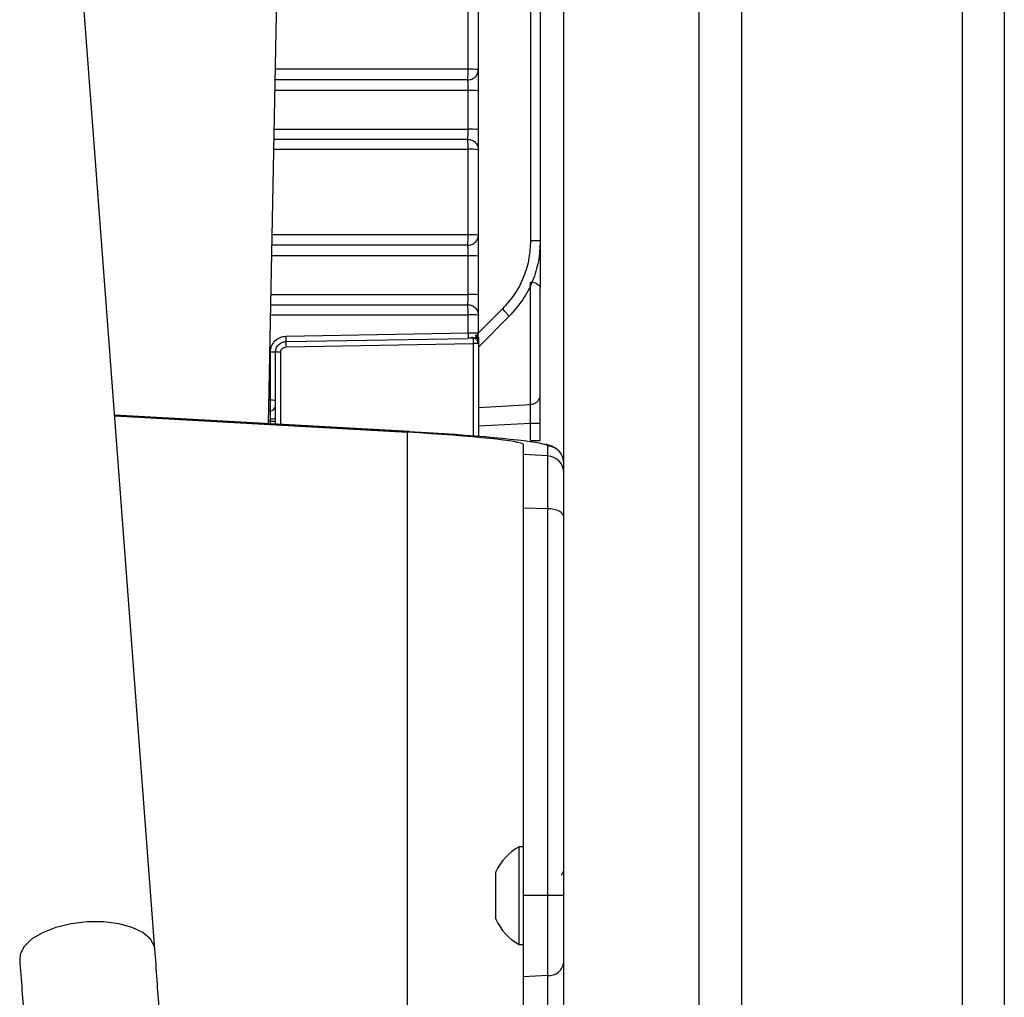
# Model space of a CAD drawing. Header units: inches. Extents: x 0.6 to 33.8, y 0 to 21.7.
# Tile 123 of 210: x 18.9 to 19.8, y 15.4 to 16.3. Entities that reach past the tile are written whole.
import ezdxf

# ---------------------------------------------------------------- set-up
doc = ezdxf.new("R2010")
doc.units = ezdxf.units.IN
doc.header["$MEASUREMENT"] = 0
doc.layers.add('FORMAT', color=7, linetype='Continuous')
doc.styles.add('SLDTEXTSTYLE3', font='TXT', dxfattribs={"width": 0.75})
doc.dimstyles.new('SLDDIMSTYLE0', dxfattribs={"dimtxt": 0.125, "dimasz": 0.13, "dimexe": 0, "dimexo": 0.0625, "dimgap": 0.03125, "dimtad": 0, "dimtih": 1, "dimtoh": 1, "dimdec": 1, "dimlfac": 4, "dimrnd": 1e-09, "dimzin": 12, "dimdsep": 46, "dimtxsty": 'SLDTEXTSTYLE3', "dimsah": 1, "dimcen": 0.09, "dimadec": 0, "dimazin": 3, "dimtfac": 1, "dimtdec": 1, "dimtofl": 0, "dimtmove": 0, "dimatfit": 3, "dimfxl": 1, "dimfrac": 2, "dimtolj": 1, "dimtzin": 12, "dimarcsym": 0})

# ---------------------------------------------------------------- blocks, each defined once
blk = doc.blocks.new('_D_4')
at = {"layer": 'FORMAT'}
for p, q in [((18.22772, 18.17953), (18.18963, 18.17953)), ((18.18963, 18.17953), (18.18963, 17.98109)), ((18.5048, 18.17953), (18.54288, 18.17953)), ((18.54288, 18.17953), (18.54288, 17.98109)), ((16.93373, 9.61248), (16.93373, 18.12449)), ((19.79878, 17.39011), (19.79878, 18.12449)), ((16.93373, 17.99949), (18.08, 17.99949)), ((19.79878, 17.99949), (18.65251, 17.99949)), ((18.18963, 17.98109), (18.22772, 17.98109)), ((18.54288, 17.98109), (18.5048, 17.98109))]:
    blk.add_line(p, q, dxfattribs=at)
for points in [[(16.93373, 17.99949), (17.06373, 17.97949), (17.06373, 18.01949)], [(19.79878, 17.99949), (19.66878, 18.01949), (19.66878, 17.97949)]]:
    blk.add_solid(points, dxfattribs=at)
at = {"layer": 'FORMAT', "char_height": 0.125, "attachment_point": 1, "style": 'SLDTEXTSTYLE3'}
for s, insert in [('291', (18.22772, 18.14222)), ('11.5', (18.20462, 17.9552))]:
    blk.add_mtext(s, dxfattribs=dict(at, insert=insert))

msp = doc.modelspace()

# ---------------------------------------------------------------- linework, layer by layer
at = {"color": 7, "linetype": 'Continuous'}
for p, q in [((19.55653, 17.34011), (19.55653, 4.59011)), ((19.75978, 17.34011), (19.75978, 4.59011)), ((19.79878, 17.34011), (19.79878, 4.59011)), ((19.39253, 4.96511), (19.39253, 16.96511)), ((19.51753, 4.96511), (19.51753, 16.96511)), ((19.1202, 15.90034), (19.13328, 16.55903)), ((19.0155, 15.41571), (18.93734, 16.45363)), ((19.36189, 16.38637), (19.36189, 16.06887)), ((19.37088, 16.38637), (19.37088, 16.06887)), ((19.30438, 16.22731), (19.30438, 16.30611)), ((19.31379, 16.22691), (19.31379, 16.30567)), ((19.30438, 16.22731), (19.12669, 16.22731)), ((19.30407, 16.21749), (19.1265, 16.21749)), ((19.30438, 16.2077), (19.1263, 16.2077)), ((19.30438, 16.17197), (19.30438, 16.2077)), ((19.31379, 16.17163), (19.31379, 16.20733)), ((19.12559, 16.17197), (19.30438, 16.17197)), ((19.12541, 16.16271), (19.30404, 16.16271)), ((19.12523, 16.15343), (19.30438, 16.15343)), ((19.30438, 16.07462), (19.30438, 16.15343)), ((19.31379, 16.07435), (19.31379, 16.15311)), ((19.30438, 16.07462), (19.12366, 16.07462)), ((19.30407, 16.0649), (19.12347, 16.0649)), ((19.37088, 16.06887), (19.36189, 16.06887)), ((19.37088, 16.06887), (19.37088, 16.0254)), ((19.30438, 16.0552), (19.12327, 16.0552)), ((19.30438, 16.01949), (19.30438, 16.0552)), ((19.31379, 16.01927), (19.31379, 16.05495)), ((19.36189, 15.91814), (19.36189, 16.03094)), ((19.37088, 15.92672), (19.37088, 16.0254)), ((19.12257, 16.01949), (19.30438, 16.01949)), ((19.12238, 16.01012), (19.30405, 16.01012)), ((19.12219, 16.00074), (19.30438, 16.00074)), ((19.30438, 15.98405), (19.30438, 16.00074)), ((19.33595, 16.00623), (19.31379, 15.98408)), ((19.31379, 15.98404), (19.31379, 16.00055)), ((19.34205, 15.99927), (19.31379, 15.97102)), ((19.13658, 15.98112), (19.30438, 15.98405)), ((19.31342, 15.98368), (19.31325, 15.98065)), ((19.13646, 15.97611), (19.30425, 15.97903)), ((19.13646, 15.97119), (19.30896, 15.9742)), ((19.30896, 15.9742), (19.30896, 15.88906)), ((19.31379, 15.9742), (19.31379, 15.88867)), ((19.12208, 15.92193), (19.12208, 15.96635)), ((19.12678, 15.92187), (19.12678, 15.96626)), ((19.13162, 15.8997), (19.13162, 15.96626)), ((19.12208, 15.92193), (19.12063, 15.92193)), ((19.31379, 15.91542), (19.36189, 15.91814)), ((19.25044, 15.89302), (18.97841, 15.9083)), ((19.25038, 15.89301), (18.97841, 15.90829)), ((18.97846, 15.90762), (19.24842, 15.89246)), ((19.12208, 15.9027), (19.12025, 15.9027)), ((19.12208, 15.9027), (19.12207, 15.9048)), ((19.12208, 15.90023), (19.12208, 15.9027)), ((19.12679, 15.90264), (19.12678, 15.9058)), ((19.12679, 15.89997), (19.12679, 15.90264)), ((19.31379, 15.89852), (19.36189, 15.90096)), ((19.36189, 15.90096), (19.37088, 15.90096)), ((19.36189, 15.88487), (19.36189, 15.90096)), ((19.37088, 15.88487), (19.37088, 15.90096)), ((19.24842, 15.26278), (19.24842, 15.89246)), ((19.25044, 15.89302), (19.25038, 15.89301)), ((19.35503, 15.88136), (19.35503, 15.87188)), ((19.37773, 15.87069), (19.37773, 15.87975)), ((19.37773, 15.87069), (19.35503, 15.87188)), ((19.35503, 15.87188), (19.35503, 15.82251)), ((19.37773, 15.82195), (19.37773, 15.87069)), ((19.37773, 15.82195), (19.35503, 15.82251)), ((19.35503, 15.82251), (19.35503, 15.46525)), ((19.37773, 15.46525), (19.37773, 15.82195)), ((19.35503, 15.51024), (19.35146, 15.51024)), ((19.35146, 15.46511), (19.35146, 15.51024)), ((19.32978, 15.46511), (19.32978, 15.48699)), ((19.32978, 15.44324), (19.32978, 15.46511)), ((19.35146, 15.41999), (19.35146, 15.46511)), ((19.37773, 15.46525), (19.35503, 15.46525)), ((19.35503, 15.46525), (19.35503, 15.39034)), ((19.37773, 15.39128), (19.37773, 15.46525)), ((19.35146, 15.41999), (19.35503, 15.41999)), ((19.37773, 15.39128), (19.35503, 15.39034)), ((19.35503, 15.39034), (19.35503, 15.33731)), ((19.37773, 15.33992), (19.37773, 15.39128))]:
    msp.add_line(p, q, dxfattribs=at)
at = {"color": 7, "linetype": 'Continuous', "flags": 128}
for points in [[(19.39253, 15.81451), (19.39225, 15.81592), (19.39142, 15.81727), (19.39007, 15.81853), (19.38824, 15.81964), (19.38601, 15.82056), (19.38345, 15.82127), (19.38065, 15.82174), (19.37773, 15.82195)], [(18.95318, 15.44081), (18.93826, 15.43907), (18.9242, 15.43571), (18.91183, 15.43091), (18.90186, 15.42495), (18.89487, 15.41819), (18.89127, 15.41101), (18.89086, 15.40632)], [(19.0155, 15.41572), (19.01509, 15.41821), (19.01149, 15.42498), (19.0045, 15.43093), (18.99453, 15.43572), (18.98216, 15.43908), (18.9681, 15.44081), (18.95318, 15.44081)]]:
    msp.add_lwpolyline(points, dxfattribs=at)
at = {"color": 7, "linetype": 'Continuous'}
for centre, radius, start, end in [((19.20286, 16.22556), 0.10154, 355.44446, 0.98607), ((19.30666, 16.16789), 0.05946, 83.11172, 92.19961), ((19.30666, 16.14576), 0.06198, 83.39404, 92.11028), ((19.30666, 16.10464), 0.06737, 83.92485, 91.94199), ((19.21993, 16.15502), 0.08447, 358.91958, 5.22301), ((19.30666, 16.08281), 0.07065, 84.20827, 91.85188), ((19.20591, 16.07291), 0.09848, 355.33664, 0.99692), ((19.30666, 15.98614), 0.08851, 85.38014, 91.47897), ((19.30666, 15.96094), 0.09428, 85.66387, 91.38851), ((19.30666, 15.91205), 0.10746, 86.19673, 91.21836), ((19.21686, 16.00235), 0.08753, 358.94315, 5.09022), ((19.30666, 15.88464), 0.11612, 86.48081, 91.12762), ((19.10779, 15.97935), 0.02885, 353.54421, 3.51133), ((19.20696, 15.97365), 0.07055, 178.00162, 181.99838), ((19.12322, 15.89835), 0.068, 86.99595, 90.96285), ((19.12195, 15.91714), 0.00483, 269.63652, 358.97447), ((19.12322, 15.83472), 0.08722, 87.65832, 90.7508), ((19.12316, 15.91129), 0.00658, 260.46686, 303.41312), ((19.37691, 15.86416), 0.01562, 0.02256, 87.02587), ((19.37691, 15.85509), 0.01562, 0.02256, 87.02587), ((19.37655, 15.46511), 0.05163, 119.07362, 154.93272), ((19.3813, 13.06544), 2.39981, 89.73184, 90.08536), ((19.37655, 15.46511), 0.05163, 205.06728, 240.92638), ((19.37855, 15.40535), 0.01409, 266.6502, 353.01058)]:
    msp.add_arc(centre, radius, start, end, dxfattribs=at)
for centre, major_axis, start_param, end_param in [((19.24253, 15.88739), (0.1125, -0.00605), 0.002568, 1.521004), ((19.24335, 15.88696), (0.13437, -0.00723), 0.261413, 1.521004), ((19.24335, 15.88696), (0.13437, -0.00723), 0.002568, 0.261413)]:
    msp.add_ellipse(centre, major_axis=major_axis, ratio=0.047754, start_param=start_param, end_param=end_param, dxfattribs=at)
for points, knots in [([(19.30407, 16.21749), (19.30536, 16.21765), (19.30793, 16.21797), (19.31114, 16.22017), (19.31336, 16.22327), (19.31365, 16.2257), (19.31379, 16.22691)], [0, 0, 0, 0, 0.25119, 0.503829, 0.753724, 1, 1, 1, 1]), ([(19.31379, 16.20733), (19.31379, 16.20938), (19.31379, 16.21366), (19.31379, 16.21962), (19.31379, 16.22448), (19.31379, 16.22612), (19.31379, 16.22691)], [0, 0, 0, 0, 0.236489, 0.494417, 0.755969, 1, 1, 1, 1]), ([(19.30438, 16.2077), (19.30438, 16.20878), (19.30437, 16.21095), (19.3043, 16.21389), (19.3042, 16.21627), (19.30412, 16.21709), (19.30407, 16.21749)], [0, 0, 0, 0, 0.249631, 0.499597, 0.749792, 1, 1, 1, 1]), ([(19.30404, 16.16271), (19.30409, 16.16304), (19.30418, 16.16372), (19.30429, 16.16592), (19.30436, 16.16874), (19.30437, 16.1709), (19.30438, 16.17197)], [0, 0, 0, 0, 0.250208, 0.500417, 0.75039, 1, 1, 1, 1]), ([(19.31379, 16.15311), (19.31379, 16.15376), (19.31379, 16.1551), (19.31379, 16.15961), (19.31379, 16.16534), (19.31379, 16.1696), (19.31379, 16.17163)], [0, 0, 0, 0, 0.243994, 0.505708, 0.763717, 1, 1, 1, 1]), ([(19.30404, 16.16271), (19.30532, 16.16255), (19.30788, 16.16225), (19.3111, 16.16002), (19.31335, 16.15686), (19.31365, 16.15436), (19.31379, 16.15311)], [0, 0, 0, 0, 0.249997, 0.499995, 0.749996, 1, 1, 1, 1]), ([(19.30407, 16.0649), (19.30535, 16.06506), (19.30792, 16.06537), (19.31116, 16.06758), (19.31273, 16.06986), (19.31337, 16.07159), (19.3137, 16.07277), (19.31376, 16.07375), (19.31379, 16.07435)], [0, 0, 0, 0, 0.250865, 0.503177, 0.752748, 0.798807, 0.87645, 1, 1, 1, 1]), ([(19.31379, 16.05495), (19.31379, 16.057), (19.31379, 16.06128), (19.31379, 16.0672), (19.31379, 16.072), (19.31379, 16.07359), (19.31379, 16.07435)], [0, 0, 0, 0, 0.2364499, 0.4943909, 0.7559725, 1, 1, 1, 1]), ([(19.30438, 16.0552), (19.30438, 16.05628), (19.30437, 16.05845), (19.3043, 16.06136), (19.3042, 16.06371), (19.30411, 16.0645), (19.30407, 16.0649)], [0, 0, 0, 0, 0.249627, 0.499594, 0.749792, 1, 1, 1, 1]), ([(19.36189, 16.06887), (19.36162, 16.06361), (19.36103, 16.0523), (19.35595, 16.03544), (19.34769, 16.01937), (19.33976, 16.01049), (19.33595, 16.00623)], [0, 0, 0, 0, 0.226803, 0.487121, 0.753921, 1, 1, 1, 1]), ([(19.37088, 16.06887), (19.37054, 16.06263), (19.36985, 16.05007), (19.36421, 16.03178), (19.35534, 16.01423), (19.34655, 16.00433), (19.34205, 15.99927)], [0, 0, 0, 0, 0.242035, 0.48714, 0.737819, 1, 1, 1, 1]), ([(19.36189, 16.03094), (19.36291, 16.03084), (19.36493, 16.03065), (19.36752, 16.02975), (19.36955, 16.02846), (19.37065, 16.02695), (19.37088, 16.02588), (19.37088, 16.02541), (19.37088, 16.0254)], [0, 0, 0, 0, 0.194959, 0.389484, 0.595245, 0.825947, 0.995783, 1, 1, 1, 1]), ([(19.30405, 16.01012), (19.30409, 16.01047), (19.30418, 16.01117), (19.30429, 16.01341), (19.30436, 16.01625), (19.30437, 16.01841), (19.30438, 16.01949)], [0, 0, 0, 0, 0.250208, 0.500415, 0.750386, 1, 1, 1, 1]), ([(19.31379, 16.00055), (19.31379, 16.00123), (19.31379, 16.00263), (19.31379, 16.0072), (19.31379, 16.01297), (19.31379, 16.01724), (19.31379, 16.01927)], [0, 0, 0, 0, 0.243992, 0.505681, 0.763678, 1, 1, 1, 1]), ([(19.30405, 16.01012), (19.30533, 16.00997), (19.30789, 16.00966), (19.3111, 16.00744), (19.31335, 16.00429), (19.31365, 16.0018), (19.31379, 16.00055)], [0, 0, 0, 0, 0.2499968, 0.499995, 0.7499958, 1, 1, 1, 1]), ([(19.12208, 15.96635), (19.12229, 15.96825), (19.12272, 15.97205), (19.12604, 15.9769), (19.13083, 15.98036), (19.13467, 15.98086), (19.13658, 15.98112)], [0, 0, 0, 0, 0.24803, 0.496919, 0.748978, 1, 1, 1, 1]), ([(19.30427, 15.97946), (19.30471, 15.97947), (19.3056, 15.97948), (19.30687, 15.97951), (19.30805, 15.97953), (19.30871, 15.97954), (19.30904, 15.97955)], [0, 0, 0, 0, 0.249611, 0.49954, 0.74968, 1, 1, 1, 1]), ([(19.30438, 15.98405), (19.30438, 15.9837), (19.3044, 15.98301), (19.3044, 15.98177), (19.30439, 15.9804), (19.30435, 15.97977), (19.30433, 15.97946)], [0, 0, 0, 0, 0.181683, 0.357577, 0.678792, 1, 1, 1, 1]), ([(19.30438, 15.98405), (19.30543, 15.98405), (19.30716, 15.98407), (19.3094, 15.98408), (19.31112, 15.98408), (19.31239, 15.98407), (19.31287, 15.98407), (19.31304, 15.98406)], [0, 0, 0, 0, 0.280575, 0.460165, 0.665606, 0.874132, 1, 1, 1, 1]), ([(19.30749, 15.98056), (19.30785, 15.98037), (19.30855, 15.98), (19.30903, 15.9796), (19.30901, 15.97947), (19.30901, 15.97944)], [0, 0, 0, 0, 0.452116, 0.881882, 1, 1, 1, 1]), ([(19.3124, 15.98012), (19.31215, 15.97991), (19.31165, 15.97949), (19.31077, 15.97907), (19.30986, 15.9788), (19.30924, 15.97877), (19.30894, 15.97875)], [0, 0, 0, 0, 0.2627073, 0.5199599, 0.7669534, 1, 1, 1, 1]), ([(19.31096, 15.97961), (19.31091, 15.97958), (19.31034, 15.97918), (19.30962, 15.97915), (19.30896, 15.97912)], [0, 0, 0, 0, 0.084443, 1, 1, 1, 1]), ([(19.31346, 15.98225), (19.31332, 15.98193), (19.31307, 15.98133), (19.31228, 15.97983), (19.31136, 15.97869), (19.31077, 15.97796)], [0, 0, 0, 0, 0.275923, 0.533494, 1, 1, 1, 1]), ([(19.31094, 15.97957), (19.31121, 15.97973), (19.31176, 15.98005), (19.31192, 15.98064), (19.31166, 15.98132), (19.3111, 15.98187), (19.31081, 15.98216)], [0, 0, 0, 0, 0.229668, 0.471623, 0.727904, 1, 1, 1, 1]), ([(19.31182, 15.98064), (19.31201, 15.98087), (19.31239, 15.98135), (19.31279, 15.98222), (19.31306, 15.9832), (19.31307, 15.9839), (19.31308, 15.98425)], [0, 0, 0, 0, 0.228815, 0.474238, 0.732911, 1, 1, 1, 1]), ([(19.3124, 15.97668), (19.31263, 15.9772), (19.31309, 15.97826), (19.31352, 15.98001), (19.31377, 15.98181), (19.31378, 15.98284), (19.31379, 15.98337)], [0, 0, 0, 0, 0.2249755, 0.466048, 0.7242975, 1, 1, 1, 1]), ([(19.31304, 15.98406), (19.31313, 15.98406), (19.31367, 15.98406), (19.31374, 15.98405), (19.31379, 15.98404)], [0, 0, 0, 0, 0.165307, 1, 1, 1, 1]), ([(19.31346, 15.9742), (19.31346, 15.97473), (19.31346, 15.97579), (19.31346, 15.97732), (19.31346, 15.97874), (19.31346, 15.97953), (19.31346, 15.97993)], [0, 0, 0, 0, 0.249646, 0.499601, 0.749769, 1, 1, 1, 1]), ([(19.31379, 15.97985), (19.31379, 15.97973), (19.31379, 15.9791), (19.31379, 15.97724), (19.31379, 15.9754), (19.31379, 15.9742)], [0, 0, 0, 0, 0.081254, 0.401426, 1, 1, 1, 1]), ([(19.12678, 15.96626), (19.12691, 15.96745), (19.12709, 15.9693), (19.12826, 15.97157), (19.12988, 15.97364), (19.13262, 15.9756), (19.13518, 15.97594), (19.13646, 15.97611)], [0, 0, 0, 0, 0.232479, 0.361012, 0.497432, 0.749237, 1, 1, 1, 1]), ([(19.13162, 15.96626), (19.13169, 15.9669), (19.13184, 15.96817), (19.13295, 15.96979), (19.13455, 15.97093), (19.13582, 15.9711), (19.13646, 15.97119)], [0, 0, 0, 0, 0.249155, 0.499152, 0.750013, 1, 1, 1, 1]), ([(19.30433, 15.97946), (19.30432, 15.97934), (19.30429, 15.97909), (19.30427, 15.97905), (19.30425, 15.97903)], [0, 0, 0, 0, 0.491904, 1, 1, 1, 1]), ([(19.30896, 15.97912), (19.30896, 15.9791), (19.30897, 15.97906), (19.30899, 15.97864), (19.309, 15.97772), (19.30899, 15.9761), (19.30897, 15.97484), (19.30896, 15.9742)], [0, 0, 0, 0, 0.133307, 0.26317, 0.511411, 0.749244, 1, 1, 1, 1]), ([(19.37088, 15.90096), (19.37088, 15.90359), (19.37088, 15.90883), (19.37088, 15.91608), (19.37088, 15.9224), (19.37088, 15.92528), (19.37088, 15.92672)], [0, 0, 0, 0, 0.251327, 0.500198, 0.74899, 1, 1, 1, 1]), ([(19.12192, 15.91231), (19.12195, 15.91278), (19.12199, 15.91358), (19.12204, 15.91598), (19.12207, 15.91872), (19.12208, 15.92088), (19.12208, 15.92193)], [0, 0, 0, 0, 0.293657, 0.500472, 0.75696, 1, 1, 1, 1]), ([(19.12678, 15.91705), (19.12678, 15.91725), (19.12678, 15.91763), (19.12678, 15.9188), (19.12678, 15.92025), (19.12678, 15.92133), (19.12678, 15.92187)], [0, 0, 0, 0, 0.249038, 0.501063, 0.752342, 1, 1, 1, 1]), ([(19.12678, 15.9058), (19.12678, 15.90709), (19.12678, 15.90976), (19.12678, 15.91315), (19.12678, 15.91575), (19.12678, 15.91664), (19.12678, 15.91705)], [0, 0, 0, 0, 0.246982, 0.510568, 0.768706, 1, 1, 1, 1]), ([(19.36189, 15.90096), (19.36193, 15.90271), (19.36201, 15.9062), (19.36204, 15.91105), (19.36201, 15.91527), (19.36193, 15.91718), (19.36189, 15.91814)], [0, 0, 0, 0, 0.250116, 0.499986, 0.749841, 1, 1, 1, 1]), ([(19.12207, 15.9048), (19.12207, 15.90567), (19.12206, 15.90742), (19.12202, 15.90963), (19.12198, 15.91139), (19.12194, 15.912), (19.12192, 15.91231)], [0, 0, 0, 0, 0.249887, 0.499936, 0.750021, 1, 1, 1, 1]), ([(19.12208, 15.9027), (19.12266, 15.90269), (19.12388, 15.90269), (19.12544, 15.90268), (19.12654, 15.90266), (19.12671, 15.90264), (19.12679, 15.90264)], [0, 0, 0, 0, 0.239832, 0.49833, 0.757753, 1, 1, 1, 1]), ([(19.39253, 15.86416), (19.39224, 15.86645), (19.39172, 15.87049), (19.38862, 15.87491), (19.38559, 15.87754), (19.38277, 15.87912), (19.37988, 15.88023), (19.37796, 15.88085), (19.37626, 15.88118), (19.37599, 15.88123)], [0, 0, 0, 0, 0.15115, 0.268308, 0.3808, 0.509436, 0.680948, 0.949404, 1, 1, 1, 1]), ([(19.39253, 15.48794), (19.3922, 15.48736), (19.39137, 15.48594), (19.39054, 15.48451), (19.39005, 15.48366)], [0, 0, 0, 0, 0.40429, 1, 1, 1, 1]), ([(19.0368, 14.81084), (19.03679, 14.82185), (19.03675, 14.85378), (19.03637, 14.90659), (19.0355, 14.96906), (19.0342, 15.03116), (19.03248, 15.09272), (19.03033, 15.1536), (19.02777, 15.21366), (19.0248, 15.27276), (19.02142, 15.33072), (19.01827, 15.37827), (19.0162, 15.40624), (19.0155, 15.41571)], [0, 0, 0, 0, 0.052381, 0.151929, 0.251487, 0.351054, 0.450635, 0.550234, 0.649859, 0.749515, 0.849211, 0.948955, 1, 1, 1, 1]), ([(18.89086, 15.40633), (18.89156, 15.39679), (18.8936, 15.36917), (18.8967, 15.32233), (18.90001, 15.2655), (18.90292, 15.20748), (18.90544, 15.14843), (18.90755, 15.0885), (18.90924, 15.02786), (18.91052, 14.96666), (18.91138, 14.90505), (18.91176, 14.85304), (18.91179, 14.82162), (18.9118, 14.81084)], [0, 0, 0, 0, 0.052366, 0.151703, 0.251097, 0.350547, 0.450045, 0.54958, 0.649145, 0.748733, 0.848339, 0.947957, 1, 1, 1, 1])]:
    msp.add_open_spline(points, degree=3, knots=knots, dxfattribs=at)
for points in [[(19.34205, 15.99927), (19.34201, 15.99942), (19.34192, 15.99973), (19.34057, 16.00135), (19.33853, 16.0036), (19.33681, 16.00536), (19.33595, 16.00623)], [(19.31379, 15.9742), (19.31372, 15.9742), (19.31358, 15.9742), (19.31246, 15.9742), (19.31087, 15.9742), (19.30959, 15.9742), (19.30896, 15.9742)], [(19.13162, 15.96626), (19.13098, 15.96626), (19.12971, 15.96626), (19.12812, 15.96626), (19.127, 15.96626), (19.12686, 15.96626), (19.12678, 15.96626)], [(19.36189, 15.91814), (19.3631, 15.91834), (19.3655, 15.91876), (19.36844, 15.92078), (19.37048, 15.92352), (19.37075, 15.92566), (19.37088, 15.92672)], [(19.36189, 15.88487), (19.3631, 15.88487), (19.3655, 15.88487), (19.36844, 15.88487), (19.37048, 15.88487), (19.37075, 15.88487), (19.37088, 15.88487)]]:
    msp.add_open_spline(points, degree=3, dxfattribs=at)

# ---------------------------------------------------------------- dimensions: what is measured, and where the dimension line sits
at = {"layer": 'FORMAT'}
dim = msp.add_linear_dim(base=(16.93373, 17.99949), p1=(19.79878, 17.34011), p2=(16.93373, 9.56248), dimstyle='SLDDIMSTYLE0', dxfattribs=at)
dim.commit()
dim.dimension.update_dxf_attribs({"geometry": '_D_4', "text_midpoint": (18.36626, 17.99949), "dimtype": 160})

doc.saveas('drawing.dxf')
